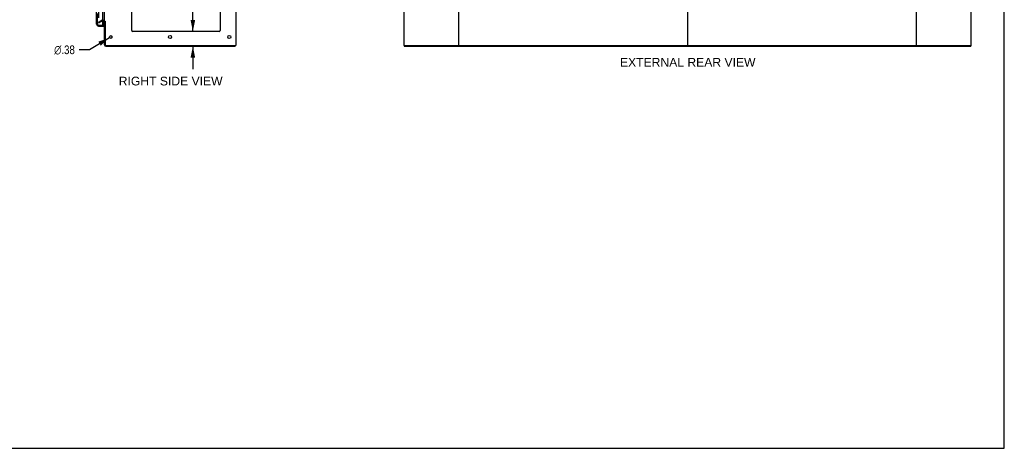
# Model space of a CAD drawing. Header units: inches. Extents: x 0 to 270, y 0 to 175.
# Tile 73 of 81: x 135 to 270, y 0 to 59. Entities that reach past the tile are written whole.
import ezdxf

# ---------------------------------------------------------------- set-up
doc = ezdxf.new("R2010")
doc.units = ezdxf.units.IN
doc.header["$LTSCALE"] = 14.84127
doc.header["$MEASUREMENT"] = 0
doc.linetypes.add('HIDDEN', pattern=[0.2, 0.1, -0.1])
doc.layers.get('0').update_dxf_attribs({"linetype": 'CONTINUOUS'})
for name, color, linetype in [('DEFAULT_2', 8, 'HIDDEN'), ('DIMENSIONS', 7, 'CONTINUOUS'), ('LEFTHAND_DOOR_ASSEMBLY', 7, 'CONTINUOUS'), ('RIGHTHAND_DOOR_ASSEMBLY', 7, 'CONTINUOUS')]:
    doc.layers.add(name, color=color, linetype=linetype)
doc.styles.get("Standard").update_dxf_attribs({"font": 'arial.ttf'})
doc.styles.add('TEXTSTYLE_1', font='gdt', dxfattribs={"width": 0.8})
doc.dimstyles.new('DIMSTYLE_1', dxfattribs={"dimtxt": 1.190476, "dimasz": 1.587302, "dimexe": 0.09, "dimexo": 0.07, "dimgap": 0.0375, "dimtad": 0, "dimtih": 1, "dimtoh": 1, "dimzin": 4, "dimdsep": 46, "dimtxsty": 'Standard', "dimblk": '_FILLED', "dimblk1": '_FILLED', "dimblk2": '_FILLED', "dimcen": 0.09, "dimadec": 3, "dimazin": 1, "dimtfac": 1, "dimtdec": 3, "dimtofl": 0, "dimtmove": 0, "dimatfit": 3, "dimldrblk": '_FILLED', "dimfxl": 0, "dimtolj": 1, "dimtzin": 4, "dimarcsym": 0})
doc.dimstyles.new('DIMSTYLE_2', dxfattribs={"dimtxt": 1.190476, "dimasz": 1.587302, "dimexe": 0.09, "dimexo": 0.07, "dimgap": 0.09, "dimtad": 0, "dimtih": 1, "dimtoh": 1, "dimzin": 4, "dimdsep": 46, "dimtxsty": 'Standard', "dimblk": '_FILLED', "dimblk1": '_FILLED', "dimblk2": '_FILLED', "dimcen": 0.09, "dimadec": 3, "dimazin": 1, "dimtfac": 1, "dimtdec": 3, "dimtofl": 0, "dimtmove": 0, "dimatfit": 1, "dimldrblk": '_FILLED', "dimfxl": 0, "dimtolj": 1, "dimtzin": 4, "dimarcsym": 0})

# ---------------------------------------------------------------- blocks, each defined once
blk = doc.blocks.new('_FILLED')
at = {"color": 0, "linetype": 'ByBlock'}
blk.add_solid([(0, 0), (-1, 0.2), (-1, -0.2)], dxfattribs=at)
blk = doc.blocks.new('*D18')
at = {"layer": 'DIMENSIONS', "color": 2, "linetype": 'Continuous'}
for p, q in [((146.52, 76.03), (143.34, 76.03)), ((150.27, 76.03), (153.39, 76.03))]:
    blk.add_line(p, q, dxfattribs=at)
at = {"layer": 'DIMENSIONS', "color": 2, "linetype": 'Continuous', "xscale": 1.5873015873, "yscale": 1.5873015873, "zscale": 1.5873015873}
blk.add_blockref('_FILLED', (146.52, 76.03), dxfattribs=at)
at = {"layer": 'DIMENSIONS', "color": 2, "linetype": 'Continuous', "xscale": 1.5873015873, "yscale": 1.5873015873, "zscale": 1.5873015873, "rotation": 180}
blk.add_blockref('_FILLED', (150.27, 76.03), dxfattribs=at)
at = {"layer": 'DIMENSIONS', "color": 2, "linetype": 'Continuous', "insert": (153.98, 76.63), "char_height": 1.19, "width": 3.2351, "attachment_point": 1, "line_spacing_factor": 0.9}
blk.add_mtext('3.75', dxfattribs=at)
blk = doc.blocks.new('*D19')
at = {"layer": 'DIMENSIONS', "color": 2, "linetype": 'Continuous'}
for p, q in [((162.39, 71.96), (159.17, 71.96)), ((164.52, 71.96), (167.69, 71.96))]:
    blk.add_line(p, q, dxfattribs=at)
at = {"layer": 'DIMENSIONS', "color": 2, "linetype": 'Continuous', "xscale": 1.5873015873, "yscale": 1.5873015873, "zscale": 1.5873015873}
blk.add_blockref('_FILLED', (162.39, 71.96), dxfattribs=at)
at = {"layer": 'DIMENSIONS', "color": 2, "linetype": 'Continuous', "xscale": 1.5873015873, "yscale": 1.5873015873, "zscale": 1.5873015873, "rotation": 180}
blk.add_blockref('_FILLED', (164.52, 71.96), dxfattribs=at)
at = {"layer": 'DIMENSIONS', "color": 2, "linetype": 'Continuous', "insert": (158.58, 72.55), "char_height": 1.19, "width": 3.2351, "attachment_point": 3, "line_spacing_factor": 0.9}
blk.add_mtext('2.13', dxfattribs=at)
blk = doc.blocks.new('*D20')
at = {"layer": 'DIMENSIONS', "color": 2, "linetype": 'Continuous'}
for p, q in [((158.65, 60.87), (157.26, 60.87)), ((158.65, 57.1), (158.65, 60.87)), ((158.65, 55.1), (158.65, 51.93))]:
    blk.add_line(p, q, dxfattribs=at)
at = {"layer": 'DIMENSIONS', "color": 2, "linetype": 'Continuous', "xscale": 1.5873015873, "yscale": 1.5873015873, "zscale": 1.5873015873}
for p, rotation in [((158.65, 57.1), 270), ((158.65, 55.1), 90)]:
    blk.add_blockref('_FILLED', p, dxfattribs=dict(at, rotation=rotation))
at = {"layer": 'DIMENSIONS', "color": 2, "linetype": 'Continuous', "insert": (156.67, 61.46), "char_height": 1.19, "width": 3.2351, "attachment_point": 3, "line_spacing_factor": 0.9}
blk.add_mtext('2.00', dxfattribs=at)
blk = doc.blocks.new('*D29')
at = {"layer": 'DIMENSIONS', "color": 2, "linetype": 'Continuous'}
for p, q in [((147.23, 56.26), (144.47, 54.6)), ((144.47, 54.6), (143.08, 54.6))]:
    blk.add_line(p, q, dxfattribs=at)
at = {"layer": 'DIMENSIONS', "color": 2, "linetype": 'Continuous', "xscale": 1.5873015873, "yscale": 1.5873015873, "zscale": 1.5873015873, "rotation": 30.8907151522}
blk.add_blockref('_FILLED', (147.23, 56.26), dxfattribs=at)
at = {"layer": 'DIMENSIONS', "color": 2, "linetype": 'Continuous', "insert": (142.48, 55.2), "char_height": 1.1905, "width": 3.8974, "attachment_point": 3, "line_spacing_factor": 0.9, "style": 'TEXTSTYLE_1'}
blk.add_mtext('{\\fgdt;n}\\fArial;.38', dxfattribs=at)

msp = doc.modelspace()

# ---------------------------------------------------------------- linework, layer by layer
at = {"color": 7, "linetype": 'Continuous'}
for p, q in [((269.841, 0), (269.841, 174.603)), ((226.433, 122.999), (226.433, 55.207)), ((164.468, 55.207), (164.468, 55.103)), ((187.61, 55.207), (187.61, 55.103)), ((194.999, 55.207), (257.867, 55.207)), ((265.256, 55.207), (265.256, 55.103)), ((0, 0), (269.841, 0))]:
    msp.add_line(p, q, dxfattribs=at)
at = {"color": 3, "linetype": 'Continuous'}
for p, q in [((164.52, 122.999), (164.52, 55.207)), ((187.558, 122.999), (187.558, 55.207)), ((195.058, 122.999), (195.058, 55.207)), ((257.808, 55.207), (257.808, 122.999)), ((265.308, 55.207), (265.308, 122.999)), ((146.52, 58.551), (146.52, 119.655)), ((150.27, 57.228), (150.27, 119.603)), ((162.395, 119.603), (162.395, 57.228)), ((146.316, 58.551), (146.435, 58.551)), ((146.435, 58.499), (146.316, 58.499)), ((146.52, 55.292), (146.52, 58.52)), ((146.624, 58.52), (146.624, 55.297)), ((162.27, 57.103), (150.395, 57.103)), ((146.709, 55.103), (164.468, 55.103)), ((146.714, 55.207), (164.52, 55.207)), ((187.558, 55.207), (194.999, 55.207)), ((187.61, 55.103), (265.256, 55.103)), ((257.867, 55.207), (265.308, 55.207))]:
    msp.add_line(p, q, dxfattribs=at)
for centre, radius in [((147.395, 56.353), 0.188), ((155.52, 56.353), 0.219), ((163.645, 56.353), 0.219)]:
    msp.add_circle(centre, radius, dxfattribs=at)
for centre, radius, start, end in [((146.435, 58.414), 0.085, 0, 90), ((150.395, 57.228), 0.125, 180, 270), ((162.27, 57.228), 0.125, 270, 360), ((146.709, 55.292), 0.189, 180, 270), ((146.714, 55.297), 0.09, 180, 270)]:
    msp.add_arc(centre, radius, start, end, dxfattribs=at)
at = {"color": 7, "linetype": 'Continuous'}
for centre, radius, start, end in [((146.435, 58.414), 0.189, 34.02865, 46.48705), ((146.709, 55.292), 0.085, 184.4898, 265.5102)]:
    msp.add_arc(centre, radius, start, end, dxfattribs=at)
at = {"layer": 'DEFAULT_2', "color": 8, "linetype": 'HIDDEN'}
for p, q in [((145.707, 119.837), (145.707, 58.368)), ((145.707, 58.388), (146.047, 58.584)), ((145.707, 58.388), (145.759, 58.298)), ((145.759, 58.298), (146.099, 58.494)), ((146.435, 58.603), (146.115, 58.603)), ((146.316, 58.499), (146.115, 58.499))]:
    msp.add_line(p, q, dxfattribs=at)
for points in [[(145.707, 58.368), (145.707, 58.366), (145.707, 58.364), (145.708, 58.362), (145.709, 58.36), (145.71, 58.358)], [(145.724, 58.348), (145.723, 58.349), (145.721, 58.349), (145.719, 58.349), (145.717, 58.35), (145.715, 58.351), (145.714, 58.353), (145.712, 58.354), (145.711, 58.356), (145.71, 58.358)], [(145.732, 58.351), (145.73, 58.35), (145.728, 58.349), (145.727, 58.349), (145.725, 58.348), (145.724, 58.348)]]:
    msp.add_lwpolyline(points, dxfattribs=at)
for centre, radius, start, end in [((146.115, 58.466), 0.137, 90, 120), ((146.115, 58.466), 0.033, 90, 120), ((146.435, 58.414), 0.189, 46.48705, 90), ((146.435, 58.414), 0.189, 0, 34.02865)]:
    msp.add_arc(centre, radius, start, end, dxfattribs=at)
at = {"layer": 'LEFTHAND_DOOR_ASSEMBLY', "color": 8, "linetype": 'HIDDEN'}
for p, q in [((145.566, 58.099), (145.566, 120.106)), ((145.708, 57.957), (146.421, 57.957))]:
    msp.add_line(p, q, dxfattribs=at)
msp.add_arc((145.708, 58.099), 0.142, 180, 270, dxfattribs=at)
at = {"layer": 'RIGHTHAND_DOOR_ASSEMBLY', "color": 8, "linetype": 'HIDDEN'}
msp.add_line((145.566, 58.099), (145.566, 120.106), dxfattribs=at)
at = {"layer": 'RIGHTHAND_DOOR_ASSEMBLY', "color": 3, "linetype": 'Continuous'}
for p, q in [((145.462, 58.099), (145.462, 62.353)), ((146.316, 57.977), (146.316, 61.145)), ((145.708, 57.957), (146.296, 57.957)), ((145.708, 57.853), (146.441, 57.853))]:
    msp.add_line(p, q, dxfattribs=at)
at = {"layer": 'RIGHTHAND_DOOR_ASSEMBLY', "color": 7, "linetype": 'Continuous'}
for p, q in [((146.441, 57.977), (146.441, 58.499)), ((146.296, 57.957), (146.441, 57.957)), ((146.441, 57.957), (146.441, 57.853))]:
    msp.add_line(p, q, dxfattribs=at)
at = {"layer": 'RIGHTHAND_DOOR_ASSEMBLY', "color": 3, "linetype": 'Continuous'}
for centre, radius, start, end in [((145.708, 58.099), 0.246, 180, 270), ((146.296, 57.977), 0.02, 270, 360)]:
    msp.add_arc(centre, radius, start, end, dxfattribs=at)
at = {"layer": 'RIGHTHAND_DOOR_ASSEMBLY', "color": 8, "linetype": 'HIDDEN'}
msp.add_arc((145.708, 58.099), 0.142, 180, 270, dxfattribs=at)
at = {"layer": 'RIGHTHAND_DOOR_ASSEMBLY', "color": 7, "linetype": 'Continuous'}
for centre, radius, start, end in [((145.626, 58.243), 0.26, 270, 272.61185), ((146.421, 57.977), 0.02, 289.28571, 360)]:
    msp.add_arc(centre, radius, start, end, dxfattribs=at)

# ---------------------------------------------------------------- texts
at = {"layer": 'DIMENSIONS', "color": 2, "linetype": 'Continuous', "char_height": 1.19048, "attachment_point": 2, "line_spacing_factor": 0.9}
for s, insert, width in [('EXTERNAL REAR VIEW', (226.462, 53.484), 18.53425), ('RIGHT SIDE VIEW', (155.608, 50.912), 14.1972)]:
    msp.add_mtext(s, dxfattribs=dict(at, insert=insert, width=width))

# ---------------------------------------------------------------- dimensions: what is measured, and where the dimension line sits
at = {"layer": 'DIMENSIONS', "color": 2, "linetype": 'Continuous'}
for base, p1, p2, picture, middle in [((150.27, 76.034), (146.52, 58.551), (150.27, 57.228), '*D18', (155.603, 76.027)), ((164.519570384, 71.958250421), (162.394570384, 57.227851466), (164.519570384, 55.206851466), '*D19', (156.945580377, 71.951614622))]:
    dim = msp.add_linear_dim(base=base, p1=p1, p2=p2, dimstyle='DIMSTYLE_1', dxfattribs=at)
    dim.commit()
    dim.dimension.update_dxf_attribs({"geometry": picture, "text_midpoint": middle, "dimtype": 160})
dim = msp.add_linear_dim(base=(158.652, 55.103), p1=(150.395, 57.103), p2=(146.709, 55.103), angle=270, dimstyle='DIMSTYLE_1', dxfattribs=at)
dim.commit()
dim.dimension.update_dxf_attribs({"geometry": '*D20', "text_midpoint": (155.036, 60.86), "dimtype": 160})
dim = msp.add_diameter_dim_2p(p1=(147.2336676, 56.2565886), p2=(147.5554732, 56.4491144), text='%%c<>', dimstyle='DIMSTYLE_2', override={"dimpost": '<>'}, dxfattribs=at)
dim.commit()
dim.dimension.update_dxf_attribs({"geometry": '*D29', "text_midpoint": (140.5353151, 54.6020777), "dimtype": 163})

doc.saveas('drawing.dxf')
